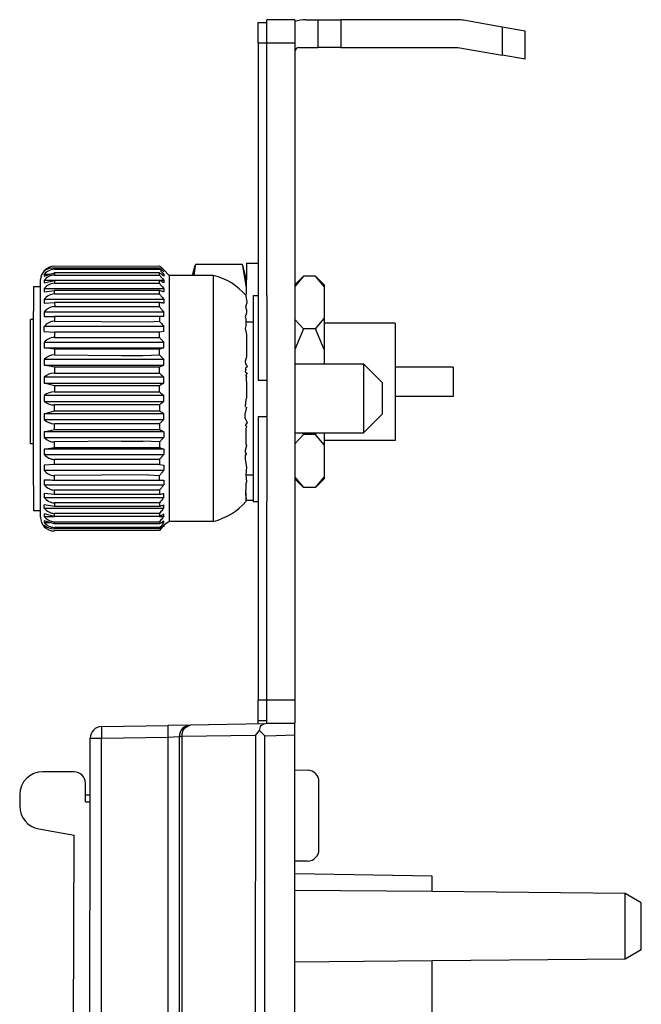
# Model space of a CAD drawing. Header units: millimetres. Extents: x 618 to 1482, y 17 to 575.
# Tile 12 of 90: x 929 to 950, y 101 to 133. Entities that reach past the tile are written whole.
import ezdxf

# ---------------------------------------------------------------- set-up
doc = ezdxf.new("R2010")
doc.units = ezdxf.units.MM

# ---------------------------------------------------------------- blocks, each defined once
blk = doc.blocks.new('p4__44', base_point=(1246.804, 156.912))
at = {"color": 7, "linetype": 'Continuous'}
for p, q in [((1246.804, 165.935), (1246.918, 166.359)), ((1246.918, 166.359), (1246.857, 165.935)), ((1248.958, 166.414), (1246.933, 166.414)), ((1249.139, 165.394), (1248.973, 166.359)), ((1249.139, 165.74), (1248.973, 166.359)), ((1249.139, 165.394), (1249.139, 165.74)), ((1249.122, 165.059), (1249.139, 165.197)), ((1249.169, 164.767), (1249.122, 165.059)), ((1249.139, 165.271), (1249.139, 165.394)), ((1249.139, 165.197), (1249.139, 165.271)), ((1249.115, 164.585), (1249.169, 164.767)), ((1249.139, 164.303), (1249.076, 164.145)), ((1249.115, 164.585), (1249.115, 164.521)), ((1249.115, 164.521), (1249.139, 164.443)), ((1249.139, 164.443), (1249.139, 164.394)), ((1249.139, 164.394), (1249.139, 164.303)), ((1249.076, 164.145), (1249.115, 164.081)), ((1249.115, 163.756), (1249.076, 163.634)), ((1249.115, 164.081), (1249.115, 164.022)), ((1249.115, 164.022), (1249.115, 163.925)), ((1249.115, 163.925), (1249.115, 163.756)), ((1249.076, 163.634), (1249.139, 163.379)), ((1249.139, 163.379), (1249.139, 162.405)), ((1249.139, 162.405), (1249.076, 162.22)), ((1249.076, 162.22), (1249.094, 162.106)), ((1249.094, 162.106), (1249.139, 162.044)), ((1249.139, 162.044), (1249.169, 161.975)), ((1249.115, 161.856), (1249.076, 161.755)), ((1249.076, 161.755), (1249.169, 161.703)), ((1249.169, 161.975), (1249.115, 161.931)), ((1249.115, 161.856), (1249.115, 161.931)), ((1249.169, 161.703), (1249.115, 161.632)), ((1249.115, 161.632), (1249.139, 161.549)), ((1249.139, 161.341), (1249.139, 160.615)), ((1249.139, 160.233), (1249.076, 159.971)), ((1249.076, 159.734), (1249.076, 159.971)), ((1249.076, 159.734), (1249.169, 159.569)), ((1249.115, 159.476), (1249.076, 159.408)), ((1249.169, 159.569), (1249.115, 159.476)), ((1249.139, 159.421), (1249.115, 159.289)), ((1249.115, 159.289), (1249.115, 158.637)), ((1249.115, 158.637), (1249.139, 158.574)), ((1249.139, 158.574), (1249.076, 158.358)), ((1249.076, 158.358), (1249.076, 158.269)), ((1249.076, 158.269), (1249.139, 158.217)), ((1249.139, 158.217), (1249.076, 158.135)), ((1249.076, 158.135), (1249.076, 158.089)), ((1249.076, 158.089), (1249.076, 157.96)), ((1249.076, 157.96), (1249.139, 157.631)), ((1249.139, 157.631), (1249.115, 157.295)), ((1249.115, 157.295), (1249.139, 157.002)), ((1249.139, 157.002), (1249.115, 156.912))]:
    blk.add_line(p, q, dxfattribs=at)
blk.add_arc((1230.146, 161.361), 18.994, 0.2912, 0.5668, dxfattribs=at)
for points in [[(1246.933, 166.414), (1246.93, 166.405), (1246.925, 166.387), (1246.92, 166.368), (1246.918, 166.359)], [(1248.973, 166.359), (1248.971, 166.368), (1248.966, 166.387), (1248.961, 166.405), (1248.958, 166.414)]]:
    blk.add_open_spline(points, degree=3, dxfattribs=at)
for points, knots in [([(1249.139, 161.341), (1249.138, 161.367), (1249.136, 161.406), (1249.139, 161.445), (1249.139, 161.457)], [0, 0, 0, 0, 0.0781462, 0.1161351, 0.1161351, 0.1161351, 0.1161351]), ([(1249.096, 160.234), (1249.097, 160.297), (1249.101, 160.425), (1249.126, 160.551), (1249.139, 160.615)], [0, 0, 0, 0, 0.1896301, 0.3846913, 0.3846913, 0.3846913, 0.3846913])]:
    blk.add_open_spline(points, degree=3, knots=knots, dxfattribs=at)
blk = doc.blocks.new('SOUTHCO_47-99-944-1F1_shell__52', base_point=(1244.893, 156.15))
at = {"color": 7, "linetype": 'Continuous'}
for p, q in [((1249.422, 165.07), (1249.422, 163.925)), ((1249.422, 165.07), (1249.641, 165.07)), ((1250.022, 165.07), (1250.022, 163.105)), ((1244.893, 163.925), (1245.372, 163.951)), ((1249.115, 163.925), (1249.169, 163.931)), ((1249.169, 163.931), (1249.422, 163.925)), ((1249.422, 163.925), (1249.422, 157.295)), ((1250.022, 163.105), (1250.022, 161.397)), ((1250.022, 161.397), (1250.022, 159.822)), ((1250.022, 159.822), (1250.022, 158.115)), ((1250.022, 158.115), (1250.022, 156.15)), ((1244.893, 157.295), (1245.372, 157.269)), ((1249.115, 157.295), (1249.422, 157.295)), ((1249.422, 157.295), (1249.422, 156.15)), ((1249.422, 156.15), (1249.641, 156.15))]:
    blk.add_line(p, q, dxfattribs=at)
blk = doc.blocks.new('SOUTHCO_47-99-944-1F1_body__53', base_point=(1239.902, 154.867))
at = {"color": 7, "linetype": 'Continuous'}
for p, q in [((1240.822, 166.334), (1245.372, 166.353)), ((1240.432, 166.132), (1240.386, 166.132)), ((1240.386, 165.909), (1240.822, 166.041)), ((1240.625, 165.982), (1240.386, 165.982)), ((1245.372, 166.254), (1240.822, 166.254)), ((1240.822, 166.199), (1245.372, 166.199)), ((1245.372, 166.041), (1240.822, 166.041)), ((1240.822, 165.95), (1245.372, 165.95)), ((1245.56, 165.982), (1245.498, 165.953)), ((1245.797, 165.935), (1245.56, 166.171)), ((1245.797, 165.935), (1245.797, 160.61)), ((1247.702, 165.935), (1245.797, 165.935)), ((1247.702, 155.284), (1247.702, 165.935)), ((1239.922, 165.46), (1239.902, 163.305)), ((1239.922, 165.46), (1240.222, 165.46)), ((1240.222, 165.46), (1240.222, 165.76)), ((1240.222, 155.76), (1240.222, 165.46)), ((1240.822, 165.717), (1240.386, 165.721)), ((1240.386, 165.721), (1240.386, 165.615)), ((1240.386, 165.615), (1240.822, 165.717)), ((1245.372, 165.717), (1240.822, 165.717)), ((1240.822, 165.593), (1245.372, 165.593)), ((1245.56, 165.721), (1245.372, 165.717)), ((1245.372, 165.593), (1245.372, 165.717)), ((1245.56, 165.721), (1245.56, 165.615)), ((1240.386, 165.357), (1240.386, 165.219)), ((1245.56, 165.357), (1240.386, 165.357)), ((1240.386, 165.219), (1240.822, 165.289)), ((1245.372, 165.289), (1240.822, 165.289)), ((1240.822, 165.134), (1245.372, 165.134)), ((1245.372, 165.134), (1245.372, 165.289)), ((1245.56, 165.357), (1245.56, 165.219)), ((1249.169, 164.767), (1249.122, 165.059)), ((1240.386, 164.896), (1240.386, 164.729)), ((1245.56, 164.896), (1240.386, 164.896)), ((1240.386, 164.729), (1240.822, 164.766)), ((1245.372, 164.766), (1240.822, 164.766)), ((1245.372, 164.583), (1245.372, 164.766)), ((1245.56, 164.896), (1245.56, 164.729)), ((1249.115, 164.585), (1249.169, 164.767)), ((1240.386, 164.348), (1240.386, 164.155)), ((1245.56, 164.348), (1240.386, 164.348)), ((1240.84, 164.584), (1245.372, 164.583)), ((1245.56, 164.155), (1245.56, 164.348)), ((1249.139, 164.303), (1249.076, 164.145)), ((1249.115, 164.585), (1249.115, 164.521)), ((1249.115, 164.521), (1249.139, 164.443)), ((1249.139, 164.443), (1249.139, 164.394)), ((1249.139, 164.394), (1249.139, 164.303)), ((1245.372, 164.159), (1240.822, 164.159)), ((1240.822, 163.951), (1244.893, 163.925)), ((1244.893, 163.925), (1245.372, 163.951)), ((1245.372, 164.159), (1245.372, 163.951)), ((1249.076, 164.145), (1249.115, 164.081)), ((1249.115, 163.756), (1249.076, 163.634)), ((1249.115, 164.081), (1249.115, 164.022)), ((1249.115, 164.022), (1249.115, 163.925)), ((1249.115, 163.925), (1249.115, 163.756)), ((1240.386, 163.509), (1240.386, 163.724)), ((1245.56, 163.724), (1240.386, 163.724)), ((1240.386, 163.509), (1240.822, 163.479)), ((1245.372, 163.479), (1240.822, 163.479)), ((1245.56, 163.509), (1245.372, 163.479)), ((1245.372, 163.251), (1245.372, 163.479)), ((1245.56, 163.509), (1245.56, 163.724)), ((1249.076, 163.634), (1249.139, 163.379)), ((1249.139, 163.379), (1249.139, 162.405)), ((1239.902, 163.305), (1239.902, 157.915)), ((1240.386, 163.036), (1240.386, 162.804)), ((1245.56, 163.036), (1240.386, 163.036)), ((1240.822, 163.251), (1245.372, 163.251)), ((1245.56, 162.804), (1245.56, 163.036)), ((1240.386, 162.804), (1245.56, 162.804)), ((1240.822, 162.74), (1240.386, 162.804)), ((1245.372, 162.74), (1240.822, 162.74)), ((1240.822, 162.497), (1243.722, 162.465)), ((1243.722, 162.465), (1244.647, 162.465)), ((1244.647, 162.465), (1245.372, 162.497)), ((1245.372, 162.497), (1245.372, 162.74)), ((1245.56, 162.299), (1240.386, 162.299)), ((1240.386, 162.299), (1240.386, 162.054)), ((1240.822, 161.958), (1240.386, 162.054)), ((1240.386, 162.054), (1245.56, 162.054)), ((1245.56, 162.054), (1245.56, 162.299)), ((1249.139, 162.405), (1249.076, 162.22)), ((1249.076, 162.22), (1249.094, 162.106)), ((1249.094, 162.106), (1249.139, 162.044)), ((1249.139, 162.044), (1249.169, 161.975)), ((1251.222, 162.1), (1254.199, 162.1)), ((1254.199, 162.1), (1254.199, 159.12)), ((1255.022, 161.277), (1254.199, 162.1)), ((1245.372, 161.958), (1240.822, 161.958)), ((1240.822, 161.705), (1245.372, 161.705)), ((1245.372, 161.705), (1245.372, 161.958)), ((1249.115, 161.856), (1249.076, 161.755)), ((1249.076, 161.755), (1249.169, 161.703)), ((1249.169, 161.975), (1249.115, 161.931)), ((1249.115, 161.856), (1249.115, 161.931)), ((1249.169, 161.703), (1249.115, 161.632)), ((1249.115, 161.632), (1249.139, 161.549)), ((1245.56, 161.528), (1240.386, 161.528)), ((1240.386, 161.528), (1240.386, 161.275)), ((1240.822, 161.149), (1240.386, 161.275)), ((1240.386, 161.275), (1245.56, 161.275)), ((1245.56, 161.275), (1245.56, 161.528)), ((1249.139, 161.341), (1249.139, 160.615)), ((1255.022, 160.61), (1255.022, 161.277)), ((1245.372, 161.149), (1240.822, 161.149)), ((1240.822, 160.89), (1245.372, 160.89)), ((1245.372, 160.89), (1245.372, 161.149)), ((1240.386, 160.738), (1240.386, 160.482)), ((1245.56, 160.738), (1240.386, 160.738)), ((1240.386, 160.482), (1245.56, 160.482)), ((1245.372, 160.329), (1240.822, 160.329)), ((1245.372, 160.329), (1245.372, 160.07)), ((1245.56, 160.482), (1245.56, 160.738)), ((1245.797, 160.61), (1245.797, 155.284)), ((1255.022, 159.943), (1255.022, 160.61)), ((1240.386, 159.945), (1240.822, 160.07)), ((1240.386, 159.945), (1240.386, 159.692)), ((1245.56, 159.945), (1240.386, 159.945)), ((1240.822, 160.07), (1245.372, 160.07)), ((1245.56, 159.692), (1245.56, 159.945)), ((1249.139, 160.233), (1249.076, 159.971)), ((1249.076, 159.734), (1249.076, 159.971)), ((1255.022, 159.943), (1254.199, 159.12)), ((1240.386, 159.692), (1245.56, 159.692)), ((1245.372, 159.515), (1240.822, 159.515)), ((1245.372, 159.515), (1245.372, 159.261)), ((1249.076, 159.734), (1249.169, 159.569)), ((1249.115, 159.476), (1249.076, 159.408)), ((1249.169, 159.569), (1249.115, 159.476)), ((1240.386, 159.166), (1240.822, 159.261)), ((1240.386, 159.166), (1240.386, 158.92)), ((1245.56, 159.166), (1240.386, 159.166)), ((1240.822, 159.261), (1245.372, 159.261)), ((1245.56, 159.166), (1245.56, 158.92)), ((1249.139, 159.421), (1249.115, 159.289)), ((1249.115, 159.289), (1249.115, 158.637)), ((1251.222, 159.12), (1254.199, 159.12)), ((1240.386, 158.92), (1245.56, 158.92)), ((1243.722, 158.755), (1240.822, 158.722)), ((1243.722, 158.755), (1244.647, 158.755)), ((1245.372, 158.722), (1244.647, 158.755)), ((1245.372, 158.722), (1245.372, 158.479)), ((1249.115, 158.637), (1249.139, 158.574)), ((1240.386, 158.416), (1240.822, 158.479)), ((1240.386, 158.416), (1240.386, 158.183)), ((1245.56, 158.416), (1240.386, 158.416)), ((1240.822, 158.479), (1245.372, 158.479)), ((1245.56, 158.416), (1245.56, 158.183)), ((1249.139, 158.574), (1249.076, 158.358)), ((1249.076, 158.358), (1249.076, 158.269)), ((1249.076, 158.269), (1249.139, 158.217)), ((1249.139, 158.217), (1249.076, 158.135)), ((1239.902, 157.915), (1239.922, 155.76)), ((1240.386, 158.183), (1245.56, 158.183)), ((1245.372, 157.969), (1240.822, 157.969)), ((1245.372, 157.969), (1245.372, 157.741)), ((1249.076, 158.135), (1249.076, 158.089)), ((1249.076, 158.089), (1249.076, 157.96)), ((1249.076, 157.96), (1249.139, 157.631)), ((1240.822, 157.741), (1240.386, 157.711)), ((1240.386, 157.711), (1240.386, 157.496)), ((1240.386, 157.496), (1245.56, 157.496)), ((1245.372, 157.741), (1240.822, 157.741)), ((1245.372, 157.741), (1245.56, 157.711)), ((1245.56, 157.711), (1245.56, 157.496)), ((1249.139, 157.631), (1249.115, 157.295)), ((1240.386, 157.065), (1240.386, 156.871)), ((1244.893, 157.295), (1240.822, 157.269)), ((1245.372, 157.061), (1240.822, 157.061)), ((1244.893, 157.295), (1245.372, 157.269)), ((1245.372, 157.061), (1245.372, 157.269)), ((1245.56, 157.065), (1245.56, 156.871)), ((1249.115, 157.295), (1249.139, 157.002)), ((1249.139, 157.002), (1249.115, 156.912)), ((1240.386, 156.871), (1245.56, 156.871)), ((1245.372, 156.637), (1240.822, 156.637)), ((1245.372, 156.637), (1245.372, 156.453)), ((1249.115, 156.912), (1249.115, 156.634)), ((1249.122, 156.16), (1249.115, 156.634)), ((1240.386, 156.491), (1240.386, 156.323)), ((1240.822, 156.453), (1240.386, 156.491)), ((1240.386, 156.323), (1245.56, 156.323)), ((1245.372, 156.453), (1240.822, 156.453)), ((1245.372, 156.086), (1240.822, 156.086)), ((1245.372, 156.086), (1245.372, 155.93)), ((1245.56, 156.323), (1245.56, 156.491)), ((1239.922, 155.76), (1240.222, 155.76)), ((1240.222, 155.46), (1240.222, 155.76)), ((1240.386, 155.862), (1240.386, 156.001)), ((1240.822, 155.93), (1240.386, 156.001)), ((1240.386, 155.862), (1245.56, 155.862)), ((1245.372, 155.93), (1240.822, 155.93)), ((1245.56, 155.862), (1245.56, 156.001)), ((1240.386, 155.604), (1240.386, 155.498)), ((1240.822, 155.502), (1240.386, 155.604)), ((1240.386, 155.498), (1240.822, 155.502)), ((1240.822, 155.178), (1240.386, 155.31)), ((1240.386, 155.238), (1240.625, 155.238)), ((1245.372, 155.627), (1240.822, 155.627)), ((1245.372, 155.502), (1240.822, 155.502)), ((1240.822, 155.269), (1245.372, 155.269)), ((1245.372, 155.627), (1245.372, 155.502)), ((1245.372, 155.502), (1245.56, 155.498)), ((1245.435, 155.222), (1245.56, 155.238)), ((1245.56, 155.498), (1245.56, 155.604)), ((1245.797, 155.284), (1245.56, 155.124)), ((1247.702, 155.284), (1245.797, 155.284)), ((1245.372, 155.178), (1240.822, 155.178)), ((1245.372, 155.02), (1240.822, 155.02)), ((1245.372, 154.965), (1240.822, 154.965)), ((1245.372, 154.885), (1240.822, 154.867)), ((1245.56, 155.124), (1245.372, 154.885)), ((1245.56, 155.124), (1245.56, 155.047))]:
    blk.add_line(p, q, dxfattribs=at)
at = {"color": 124, "linetype": 'Continuous'}
for p, q in [((1240.822, 165.717), (1240.822, 165.593)), ((1240.822, 165.134), (1240.822, 165.289)), ((1240.822, 164.766), (1240.84, 164.584)), ((1240.822, 164.159), (1240.822, 163.951)), ((1240.822, 163.479), (1240.822, 163.251)), ((1240.822, 162.74), (1240.822, 162.497)), ((1240.822, 161.958), (1240.822, 161.705)), ((1240.822, 161.149), (1240.822, 160.89)), ((1240.822, 160.07), (1240.822, 160.329)), ((1240.822, 159.261), (1240.822, 159.515)), ((1240.822, 158.479), (1240.822, 158.722)), ((1240.822, 157.741), (1240.822, 157.969)), ((1240.822, 157.061), (1240.822, 157.269)), ((1240.822, 156.453), (1240.822, 156.637)), ((1240.822, 156.086), (1240.822, 155.93)), ((1240.822, 155.502), (1240.822, 155.627))]:
    blk.add_line(p, q, dxfattribs=at)
at = {"color": 7, "linetype": 'Continuous'}
for centre, radius, start, end in [((1240.84, 165.725), 0.609, 91.6682, 138.0798), ((1240.808, 165.724), 0.587, 135.8985, 176.5159), ((1240.777, 165.579), 0.678, 86.1492, 125.1666), ((1240.832, 165.635), 0.564, 90.9966, 142.1201), ((1240.836, 165.395), 0.556, 91.4606, 144.019), ((1247.059, 163.304), 2.708, 40.3979, 76.2713), ((1240.839, 165.042), 0.552, 91.74, 145.1078), ((1240.84, 164.584), 0.55, 91.8194, 145.4107), ((1240.839, 164.031), 0.553, 89.9462, 144.9989), ((1240.835, 163.394), 0.557, 91.3726, 143.6682), ((1240.831, 162.684), 0.567, 90.8712, 141.5841), ((1240.824, 161.913), 0.584, 90.2275, 138.6345), ((1240.817, 161.093), 0.611, 89.5064, 134.7505), ((1230.146, 161.361), 18.994, 0.2912, 0.5668), ((1240.808, 160.232), 0.659, 88.8099, 129.8439), ((1240.808, 160.988), 0.659, 230.1561, 271.1901), ((1240.817, 160.126), 0.611, 225.2495, 270.4936), ((1240.824, 159.306), 0.584, 221.3655, 269.7725), ((1240.831, 158.536), 0.567, 218.4159, 269.1288), ((1240.835, 157.826), 0.557, 216.3318, 268.6274), ((1240.838, 157.189), 0.552, 215.0657, 268.3051), ((1240.836, 156.629), 0.544, 214.2386, 268.5313), ((1247.059, 157.915), 2.708, 283.7287, 319.6021), ((1240.839, 156.178), 0.552, 214.8922, 268.26), ((1240.822, 155.461), 0.599, 180.1213, 223.4519), ((1240.836, 155.825), 0.556, 215.981, 268.5394), ((1240.832, 155.585), 0.564, 217.8799, 269.0034), ((1240.805, 155.595), 0.63, 228.4309, 271.5856), ((1240.83, 155.499), 0.632, 225.3864, 269.2463)]:
    blk.add_arc(centre, radius, start, end, dxfattribs=at)
for points, knots in [([(1245.56, 166.171), (1245.549, 166.181), (1245.529, 166.201), (1245.487, 166.242), (1245.435, 166.292), (1245.393, 166.333), (1245.372, 166.353)], [0, 0, 0, 0, 0.0432319, 0.0864639, 0.1739153, 0.2613868, 0.2613868, 0.2613868, 0.2613868]), ([(1245.56, 166.096), (1245.549, 166.105), (1245.529, 166.122), (1245.487, 166.158), (1245.435, 166.202), (1245.393, 166.237), (1245.372, 166.254)], [0, 0, 0, 0, 0.0406495, 0.081299, 0.163154, 0.2455272, 0.2455272, 0.2455272, 0.2455272]), ([(1245.372, 166.199), (1245.396, 166.191), (1245.433, 166.177), (1245.431, 166.103), (1245.503, 166.057), (1245.541, 166.007), (1245.56, 165.982)], [0, 0, 0, 0, 0.0656921, 0.1036975, 0.1993618, 0.2947875, 0.2947875, 0.2947875, 0.2947875]), ([(1245.56, 165.909), (1245.549, 165.917), (1245.529, 165.931), (1245.487, 165.961), (1245.435, 165.997), (1245.393, 166.027), (1245.372, 166.041)], [0, 0, 0, 0, 0.037906, 0.075812, 0.1522652, 0.2291244, 0.2291244, 0.2291244, 0.2291244]), ([(1245.372, 165.95), (1245.383, 165.938), (1245.404, 165.912), (1245.446, 165.861), (1245.498, 165.798), (1245.539, 165.747), (1245.56, 165.721)], [0, 0, 0, 0, 0.0496176, 0.0992352, 0.1978393, 0.2960774, 0.2960774, 0.2960774, 0.2960774]), ([(1245.56, 165.615), (1245.549, 165.621), (1245.529, 165.632), (1245.487, 165.655), (1245.435, 165.683), (1245.393, 165.706), (1245.372, 165.717)], [0, 0, 0, 0, 0.0353002, 0.0706004, 0.1418436, 0.213534, 0.213534, 0.213534, 0.213534]), ([(1245.372, 165.593), (1245.383, 165.58), (1245.404, 165.553), (1245.446, 165.501), (1245.498, 165.436), (1245.539, 165.383), (1245.56, 165.357)], [0, 0, 0, 0, 0.0505636, 0.1011272, 0.2013993, 0.3012795, 0.3012795, 0.3012795, 0.3012795]), ([(1245.56, 165.219), (1245.549, 165.223), (1245.529, 165.231), (1245.479, 165.249), (1245.427, 165.269), (1245.385, 165.285), (1245.372, 165.289)], [0, 0, 0, 0, 0.0330934, 0.0661867, 0.1583073, 0.2003475, 0.2003475, 0.2003475, 0.2003475]), ([(1245.372, 165.134), (1245.383, 165.121), (1245.404, 165.094), (1245.446, 165.041), (1245.498, 164.975), (1245.539, 164.923), (1245.56, 164.896)], [0, 0, 0, 0, 0.0507151, 0.1014302, 0.2022948, 0.3027555, 0.3027555, 0.3027555, 0.3027555]), ([(1245.56, 164.729), (1245.549, 164.731), (1245.529, 164.735), (1245.487, 164.743), (1245.435, 164.754), (1245.393, 164.762), (1245.372, 164.766)], [0, 0, 0, 0, 0.0315474, 0.0630948, 0.1269264, 0.1912257, 0.1912257, 0.1912257, 0.1912257]), ([(1245.372, 164.583), (1245.383, 164.57), (1245.404, 164.544), (1245.453, 164.482), (1245.505, 164.416), (1245.547, 164.364), (1245.56, 164.348)], [0, 0, 0, 0, 0.0503298, 0.1006596, 0.2381176, 0.3004399, 0.3004399, 0.3004399, 0.3004399]), ([(1240.386, 164.155), (1240.422, 164.155), (1240.475, 164.156), (1240.563, 164.157), (1240.672, 164.158), (1240.765, 164.158), (1240.822, 164.159)], [0, 0, 0, 0, 0.1074107, 0.1572317, 0.2639465, 0.4357338, 0.4357338, 0.4357338, 0.4357338]), ([(1245.56, 164.155), (1245.549, 164.155), (1245.529, 164.155), (1245.487, 164.156), (1245.435, 164.157), (1245.393, 164.158), (1245.372, 164.159)], [0, 0, 0, 0, 0.0309923, 0.0619845, 0.1245077, 0.1875379, 0.1875379, 0.1875379, 0.1875379]), ([(1245.372, 163.951), (1245.383, 163.938), (1245.404, 163.913), (1245.446, 163.863), (1245.498, 163.799), (1245.539, 163.749), (1245.56, 163.724)], [0, 0, 0, 0, 0.0493409, 0.0986819, 0.1967528, 0.2944356, 0.2944356, 0.2944356, 0.2944356]), ([(1245.372, 163.251), (1245.383, 163.239), (1245.404, 163.215), (1245.453, 163.158), (1245.505, 163.099), (1245.547, 163.051), (1245.56, 163.036)], [0, 0, 0, 0, 0.0477717, 0.0955433, 0.2258977, 0.2850172, 0.2850172, 0.2850172, 0.2850172]), ([(1245.56, 162.804), (1245.549, 162.8), (1245.529, 162.793), (1245.479, 162.776), (1245.427, 162.759), (1245.385, 162.745), (1245.372, 162.74)], [0, 0, 0, 0, 0.0327033, 0.0654066, 0.1563896, 0.1979132, 0.1979132, 0.1979132, 0.1979132]), ([(1245.372, 162.497), (1245.383, 162.486), (1245.404, 162.464), (1245.453, 162.412), (1245.505, 162.357), (1245.547, 162.313), (1245.56, 162.299)], [0, 0, 0, 0, 0.0457009, 0.0914019, 0.2161148, 0.2726419, 0.2726419, 0.2726419, 0.2726419]), ([(1245.56, 162.054), (1245.549, 162.049), (1245.529, 162.038), (1245.487, 162.017), (1245.435, 161.99), (1245.393, 161.969), (1245.372, 161.958)], [0, 0, 0, 0, 0.0347779, 0.0695558, 0.1396607, 0.2103367, 0.2103367, 0.2103367, 0.2103367]), ([(1245.372, 161.705), (1245.383, 161.695), (1245.404, 161.675), (1245.446, 161.636), (1245.498, 161.587), (1245.539, 161.547), (1245.56, 161.528)], [0, 0, 0, 0, 0.0432592, 0.0865184, 0.1724516, 0.2579692, 0.2579692, 0.2579692, 0.2579692]), ([(1245.56, 161.275), (1245.549, 161.268), (1245.529, 161.254), (1245.479, 161.221), (1245.427, 161.186), (1245.385, 161.158), (1245.372, 161.149)], [0, 0, 0, 0, 0.0372971, 0.0745943, 0.178254, 0.2255366, 0.2255366, 0.2255366, 0.2255366]), ([(1249.139, 161.341), (1249.138, 161.367), (1249.136, 161.406), (1249.139, 161.445), (1249.139, 161.457)], [0, 0, 0, 0, 0.0781462, 0.1161351, 0.1161351, 0.1161351, 0.1161351]), ([(1245.372, 160.89), (1245.383, 160.882), (1245.404, 160.865), (1245.453, 160.825), (1245.505, 160.782), (1245.547, 160.748), (1245.56, 160.738)], [0, 0, 0, 0, 0.0405843, 0.0811686, 0.1917675, 0.2418855, 0.2418855, 0.2418855, 0.2418855]), ([(1245.56, 160.482), (1245.549, 160.473), (1245.529, 160.456), (1245.487, 160.422), (1245.435, 160.38), (1245.393, 160.346), (1245.372, 160.329)], [0, 0, 0, 0, 0.040039, 0.0800781, 0.1607841, 0.2418856, 0.2418856, 0.2418856, 0.2418856]), ([(1249.096, 160.234), (1249.097, 160.297), (1249.101, 160.425), (1249.126, 160.551), (1249.139, 160.615)], [0, 0, 0, 0, 0.1896301, 0.3846913, 0.3846913, 0.3846913, 0.3846913]), ([(1245.372, 160.07), (1245.383, 160.063), (1245.404, 160.049), (1245.446, 160.022), (1245.498, 159.987), (1245.539, 159.959), (1245.56, 159.945)], [0, 0, 0, 0, 0.0378545, 0.075709, 0.1508628, 0.2255366, 0.2255366, 0.2255366, 0.2255366]), ([(1245.56, 159.692), (1245.549, 159.682), (1245.529, 159.662), (1245.479, 159.615), (1245.427, 159.566), (1245.385, 159.527), (1245.372, 159.515)], [0, 0, 0, 0, 0.0427253, 0.0854506, 0.203942, 0.257969, 0.257969, 0.257969, 0.257969]), ([(1245.372, 159.261), (1245.383, 159.256), (1245.404, 159.245), (1245.446, 159.224), (1245.498, 159.197), (1245.539, 159.176), (1245.56, 159.166)], [0, 0, 0, 0, 0.0353495, 0.0706991, 0.1407542, 0.2103367, 0.2103367, 0.2103367, 0.2103367]), ([(1245.56, 158.92), (1245.549, 158.909), (1245.529, 158.887), (1245.48, 158.835), (1245.427, 158.78), (1245.385, 158.736), (1245.372, 158.722)], [0, 0, 0, 0, 0.0451772, 0.0903545, 0.2155493, 0.2726419, 0.2726419, 0.2726419, 0.2726419]), ([(1245.372, 158.479), (1245.383, 158.476), (1245.404, 158.469), (1245.453, 158.452), (1245.505, 158.434), (1245.547, 158.42), (1245.56, 158.416)], [0, 0, 0, 0, 0.0332806, 0.0665612, 0.1569909, 0.1979131, 0.1979131, 0.1979131, 0.1979131]), ([(1245.56, 158.183), (1245.549, 158.171), (1245.529, 158.148), (1245.48, 158.091), (1245.427, 158.031), (1245.385, 157.984), (1245.372, 157.969)], [0, 0, 0, 0, 0.0472382, 0.0944764, 0.2253787, 0.2850171, 0.2850171, 0.2850171, 0.2850171]), ([(1245.56, 157.496), (1245.549, 157.483), (1245.529, 157.458), (1245.48, 157.398), (1245.427, 157.335), (1245.385, 157.284), (1245.372, 157.269)], [0, 0, 0, 0, 0.0488103, 0.0976205, 0.2328462, 0.2944355, 0.2944355, 0.2944355, 0.2944355]), ([(1240.822, 157.061), (1240.789, 157.061), (1240.707, 157.061), (1240.603, 157.062), (1240.491, 157.063), (1240.428, 157.064), (1240.386, 157.065)], [0, 0, 0, 0, 0.1005087, 0.2460332, 0.3113294, 0.4357334, 0.4357334, 0.4357334, 0.4357334]), ([(1245.372, 157.061), (1245.383, 157.061), (1245.404, 157.062), (1245.453, 157.063), (1245.505, 157.064), (1245.547, 157.064), (1245.56, 157.065)], [0, 0, 0, 0, 0.0315455, 0.0630909, 0.1487536, 0.1875379, 0.1875379, 0.1875379, 0.1875379]), ([(1245.56, 156.871), (1245.549, 156.858), (1245.529, 156.832), (1245.48, 156.77), (1245.427, 156.705), (1245.385, 156.653), (1245.372, 156.637)], [0, 0, 0, 0, 0.049811, 0.099622, 0.2375904, 0.3004398, 0.3004398, 0.3004398, 0.3004398]), ([(1245.372, 156.453), (1245.383, 156.455), (1245.404, 156.459), (1245.453, 156.469), (1245.505, 156.48), (1245.547, 156.488), (1245.56, 156.491)], [0, 0, 0, 0, 0.0321793, 0.0643585, 0.1516774, 0.1912256, 0.1912256, 0.1912256, 0.1912256]), ([(1245.56, 156.323), (1245.549, 156.31), (1245.529, 156.284), (1245.487, 156.231), (1245.435, 156.165), (1245.393, 156.112), (1245.372, 156.086)], [0, 0, 0, 0, 0.0501971, 0.1003941, 0.2013873, 0.3027556, 0.3027556, 0.3027556, 0.3027556]), ([(1245.372, 155.93), (1245.383, 155.934), (1245.404, 155.942), (1245.446, 155.957), (1245.498, 155.977), (1245.539, 155.993), (1245.56, 156.001)], [0, 0, 0, 0, 0.0336972, 0.0673943, 0.1340848, 0.2003475, 0.2003475, 0.2003475, 0.2003475]), ([(1245.56, 155.862), (1245.549, 155.849), (1245.529, 155.823), (1245.487, 155.771), (1245.435, 155.705), (1245.393, 155.653), (1245.372, 155.627)], [0, 0, 0, 0, 0.0499398, 0.0998796, 0.2002484, 0.3012795, 0.3012795, 0.3012795, 0.3012795]), ([(1245.372, 155.502), (1245.383, 155.508), (1245.404, 155.519), (1245.446, 155.542), (1245.498, 155.57), (1245.539, 155.593), (1245.56, 155.604)], [0, 0, 0, 0, 0.0358723, 0.0717447, 0.1428624, 0.213534, 0.213534, 0.213534, 0.213534]), ([(1245.56, 155.498), (1245.549, 155.485), (1245.529, 155.46), (1245.487, 155.409), (1245.435, 155.345), (1245.393, 155.295), (1245.372, 155.269)], [0, 0, 0, 0, 0.0490726, 0.0981452, 0.196786, 0.2960774, 0.2960774, 0.2960774, 0.2960774]), ([(1245.372, 155.178), (1245.383, 155.186), (1245.404, 155.2), (1245.446, 155.229), (1245.498, 155.266), (1245.539, 155.295), (1245.56, 155.31)], [0, 0, 0, 0, 0.0384632, 0.0769265, 0.1532537, 0.2291244, 0.2291244, 0.2291244, 0.2291244]), ([(1245.56, 155.238), (1245.549, 155.226), (1245.529, 155.201), (1245.48, 155.15), (1245.453, 155.067), (1245.395, 155.033), (1245.372, 155.02)], [0, 0, 0, 0, 0.0476348, 0.0952697, 0.2137955, 0.2910895, 0.2910895, 0.2910895, 0.2910895]), ([(1245.372, 154.965), (1245.383, 154.974), (1245.404, 154.991), (1245.453, 155.033), (1245.505, 155.077), (1245.547, 155.113), (1245.56, 155.124)], [0, 0, 0, 0, 0.04119, 0.0823801, 0.1946561, 0.2455272, 0.2455272, 0.2455272, 0.2455272])]:
    blk.add_open_spline(points, degree=3, knots=knots, dxfattribs=at)
for points in [[(1240.386, 165.982), (1240.386, 165.97), (1240.386, 165.946), (1240.386, 165.922), (1240.386, 165.909)], [(1245.372, 166.199), (1245.372, 166.209), (1245.372, 166.227), (1245.372, 166.245), (1245.372, 166.254)], [(1245.372, 165.95), (1245.372, 165.966), (1245.372, 165.996), (1245.372, 166.026), (1245.372, 166.041)], [(1245.56, 165.982), (1245.56, 165.97), (1245.56, 165.946), (1245.56, 165.922), (1245.56, 165.909)], [(1240.386, 155.31), (1240.386, 155.298), (1240.386, 155.274), (1240.386, 155.25), (1240.386, 155.238)], [(1245.372, 155.269), (1245.372, 155.254), (1245.372, 155.224), (1245.372, 155.193), (1245.372, 155.178)], [(1245.56, 155.238), (1245.56, 155.25), (1245.56, 155.274), (1245.56, 155.298), (1245.56, 155.31)], [(1245.372, 155.02), (1245.372, 155.011), (1245.372, 154.993), (1245.372, 154.974), (1245.372, 154.965)]]:
    blk.add_open_spline(points, degree=3, dxfattribs=at)
at = {"color": 124, "linetype": 'Continuous'}
for points in [[(1240.822, 166.254), (1240.822, 166.245), (1240.822, 166.227), (1240.822, 166.209), (1240.822, 166.199)], [(1240.822, 166.041), (1240.822, 166.026), (1240.822, 165.996), (1240.822, 165.966), (1240.822, 165.95)], [(1240.822, 155.178), (1240.822, 155.193), (1240.822, 155.224), (1240.822, 155.254), (1240.822, 155.269)], [(1240.822, 154.965), (1240.822, 154.974), (1240.822, 154.993), (1240.822, 155.011), (1240.822, 155.02)]]:
    blk.add_open_spline(points, degree=3, dxfattribs=at)
blk = doc.blocks.new('assy_SOUTHCO_47-99-944-1F1__54', base_point=(1239.902, 154.867))
for name, p in [('SOUTHCO_47-99-944-1F1_body__53', (1239.902, 154.867)), ('SOUTHCO_47-99-944-1F1_shell__52', (1244.893, 156.15))]:
    blk.add_blockref(name, p)
blk = doc.blocks.new('assy_faceplate_BEE7S_C-B7-721M__55', base_point=(1239.902, 154.867))
blk.add_blockref('assy_SOUTHCO_47-99-944-1F1__54', (1239.902, 154.867))
blk = doc.blocks.new('FACEPLATE_BEE7S_C-B7-721M_REV_0_PRT__56', base_point=(1239.322, 115.453))
at = {"color": 7, "linetype": 'Continuous'}
for p, q in [((1250.022, 176.883), (1250.022, 177.01)), ((1251.222, 177.01), (1250.022, 177.01)), ((1251.222, 177.01), (1251.222, 176.01)), ((1251.721, 177.01), (1252.222, 177.01)), ((1252.222, 177.01), (1253.222, 177.01)), ((1258.235, 177.01), (1253.222, 177.01)), ((1253.222, 177.01), (1253.222, 175.81)), ((1260.202, 176.689), (1258.53, 176.984)), ((1249.641, 176.883), (1250.022, 176.883)), ((1249.641, 176.01), (1249.641, 176.883)), ((1250.022, 176.01), (1250.022, 176.883)), ((1261.202, 176.513), (1260.202, 176.689)), ((1261.202, 175.294), (1261.202, 176.513)), ((1249.641, 176.01), (1249.641, 166.461)), ((1250.022, 165.07), (1250.022, 176.01)), ((1251.222, 176.01), (1251.222, 175.61)), ((1251.422, 175.81), (1252.222, 175.81)), ((1253.222, 175.81), (1252.222, 175.81)), ((1253.222, 175.81), (1258.278, 175.81)), ((1258.278, 175.81), (1260.202, 175.471)), ((1251.222, 175.61), (1251.222, 165.53)), ((1261.202, 175.294), (1260.202, 175.471)), ((1249.139, 166.461), (1249.139, 165.74)), ((1249.139, 166.461), (1249.641, 166.461)), ((1249.641, 166.461), (1249.641, 165.07)), ((1251.222, 165.53), (1251.597, 165.905)), ((1251.597, 165.905), (1251.222, 165.458)), ((1252.117, 165.905), (1251.597, 165.905)), ((1252.492, 165.53), (1252.117, 165.905)), ((1252.492, 165.458), (1252.117, 165.905)), ((1249.139, 165.394), (1249.139, 165.74)), ((1251.222, 165.53), (1251.222, 165.458)), ((1251.222, 165.458), (1251.222, 164.022)), ((1252.492, 165.458), (1252.492, 164.064)), ((1249.122, 165.059), (1249.139, 165.197)), ((1249.169, 164.767), (1249.122, 165.059)), ((1249.139, 165.271), (1249.139, 165.394)), ((1249.139, 165.197), (1249.139, 165.271)), ((1249.641, 165.07), (1249.641, 161.397)), ((1250.022, 165.07), (1250.022, 163.105)), ((1249.115, 164.585), (1249.169, 164.767)), ((1249.139, 164.303), (1249.076, 164.145)), ((1249.115, 164.585), (1249.115, 164.521)), ((1249.115, 164.521), (1249.139, 164.443)), ((1249.139, 164.443), (1249.139, 164.394)), ((1249.139, 164.394), (1249.139, 164.303)), ((1239.792, 158.637), (1239.792, 164.022)), ((1239.922, 164.022), (1239.792, 164.022)), ((1249.076, 164.145), (1249.115, 164.081)), ((1249.115, 163.756), (1249.076, 163.634)), ((1249.115, 164.081), (1249.115, 164.022)), ((1249.115, 164.022), (1249.115, 163.925)), ((1249.115, 163.925), (1249.169, 163.931)), ((1249.115, 163.925), (1249.115, 163.756)), ((1251.222, 164.022), (1251.222, 162.724)), ((1251.222, 164.022), (1251.597, 163.617)), ((1252.117, 163.617), (1252.492, 164.064)), ((1252.492, 164.064), (1252.492, 163.87)), ((1255.566, 163.87), (1252.492, 163.87)), ((1252.492, 163.87), (1252.492, 162.724)), ((1255.566, 163.87), (1255.566, 161.965)), ((1249.076, 163.634), (1249.139, 163.379)), ((1249.139, 163.379), (1249.139, 162.405)), ((1251.597, 163.617), (1251.222, 162.724)), ((1252.117, 163.617), (1251.597, 163.617)), ((1252.492, 162.724), (1252.117, 163.617)), ((1250.022, 163.105), (1250.022, 161.397)), ((1251.222, 162.724), (1251.222, 158.637)), ((1252.492, 162.724), (1252.492, 162.1)), ((1249.139, 162.405), (1249.076, 162.22)), ((1249.076, 162.22), (1249.094, 162.106)), ((1249.094, 162.106), (1249.139, 162.044)), ((1249.115, 161.856), (1249.076, 161.755)), ((1249.076, 161.755), (1249.169, 161.703)), ((1249.169, 161.975), (1249.115, 161.931)), ((1249.115, 161.856), (1249.115, 161.931)), ((1249.169, 161.703), (1249.115, 161.632)), ((1249.115, 161.632), (1249.139, 161.549)), ((1255.566, 161.965), (1255.566, 160.695)), ((1258.08, 161.965), (1255.566, 161.965)), ((1258.08, 161.965), (1258.08, 160.695)), ((1249.139, 161.341), (1249.139, 160.615)), ((1249.641, 161.397), (1250.022, 161.397)), ((1250.022, 161.397), (1250.022, 159.822)), ((1258.08, 160.695), (1255.566, 160.695)), ((1255.566, 160.695), (1255.566, 158.79)), ((1249.139, 160.233), (1249.076, 159.971)), ((1249.076, 159.734), (1249.076, 159.971)), ((1249.076, 159.734), (1249.169, 159.569)), ((1249.115, 159.476), (1249.076, 159.408)), ((1249.169, 159.569), (1249.115, 159.476)), ((1249.641, 159.822), (1249.641, 147.54)), ((1249.641, 159.822), (1250.022, 159.822)), ((1250.022, 159.822), (1250.022, 158.115)), ((1249.139, 159.421), (1249.115, 159.289)), ((1249.115, 159.289), (1249.115, 158.637)), ((1251.565, 159.12), (1251.597, 159.042)), ((1252.117, 159.042), (1252.15, 159.12)), ((1252.492, 159.12), (1252.492, 158.79)), ((1239.902, 158.637), (1239.792, 158.637)), ((1249.115, 158.637), (1249.139, 158.574)), ((1251.597, 159.042), (1251.222, 158.637)), ((1251.222, 158.637), (1251.222, 157.201)), ((1252.117, 159.042), (1251.597, 159.042)), ((1252.492, 158.595), (1252.117, 159.042)), ((1255.566, 158.79), (1252.492, 158.79)), ((1252.492, 158.79), (1252.492, 158.595)), ((1249.139, 158.574), (1249.076, 158.358)), ((1249.076, 158.358), (1249.076, 158.269)), ((1249.076, 158.269), (1249.139, 158.217)), ((1249.139, 158.217), (1249.076, 158.135)), ((1252.492, 158.595), (1252.492, 157.201)), ((1249.076, 158.135), (1249.076, 158.089)), ((1249.076, 158.089), (1249.076, 157.96)), ((1249.076, 157.96), (1249.139, 157.631)), ((1250.022, 158.115), (1250.022, 156.15)), ((1249.139, 157.631), (1249.115, 157.295)), ((1249.115, 157.295), (1249.139, 157.002)), ((1249.115, 157.295), (1249.422, 157.295)), ((1249.139, 157.002), (1249.115, 156.912)), ((1251.222, 157.201), (1251.597, 156.754)), ((1251.222, 157.201), (1251.222, 157.129)), ((1251.222, 157.129), (1251.597, 156.754)), ((1251.222, 157.129), (1251.222, 147.54)), ((1252.117, 156.754), (1252.492, 157.201)), ((1252.492, 157.129), (1252.117, 156.754)), ((1249.115, 156.912), (1249.115, 156.634)), ((1249.139, 156.199), (1249.115, 156.634)), ((1252.117, 156.754), (1251.597, 156.754)), ((1249.139, 156.199), (1249.422, 156.199)), ((1250.022, 147.54), (1250.022, 156.15)), ((1249.641, 146.667), (1249.641, 147.54)), ((1250.022, 146.667), (1250.022, 147.54)), ((1251.222, 147.54), (1251.222, 146.54)), ((1242.863, 146.394), (1245.731, 146.444)), ((1246.713, 146.461), (1245.731, 146.444)), ((1249.902, 146.517), (1246.713, 146.461)), ((1249.641, 146.512), (1249.641, 146.667)), ((1249.641, 146.667), (1250.022, 146.667)), ((1249.902, 146.517), (1250.022, 146.54)), ((1250.022, 146.54), (1250.022, 146.667)), ((1250.022, 146.54), (1251.222, 146.54)), ((1251.222, 146.04), (1251.222, 146.54)), ((1242.372, 143.44), (1242.372, 145.894)), ((1246.222, 145.961), (1246.222, 133.13)), ((1249.528, 146.017), (1249.696, 146.228)), ((1249.696, 146.228), (1249.911, 146.017)), ((1251.222, 144.518), (1251.222, 146.04)), ((1241.672, 144.44), (1240.322, 144.44)), ((1251.222, 144.518), (1251.781, 144.508)), ((1251.222, 140.562), (1251.222, 144.518)), ((1242.172, 143.44), (1242.172, 143.94)), ((1252.272, 141.071), (1252.272, 144.008)), ((1239.322, 143.44), (1239.322, 142.954)), ((1242.172, 143.44), (1242.372, 143.44)), ((1242.172, 143.14), (1242.172, 143.44)), ((1242.337, 127.604), (1242.372, 143.44)), ((1240.148, 141.97), (1241.672, 141.701)), ((1241.638, 127.609), (1241.672, 141.701)), ((1251.781, 140.571), (1251.222, 140.562)), ((1251.222, 140.025), (1251.222, 140.562)), ((1251.222, 139.3), (1251.222, 140.025)), ((1257.172, 139.921), (1251.222, 140.025)), ((1257.172, 139.248), (1257.172, 139.921)), ((1251.222, 136.2), (1251.222, 139.3)), ((1257.172, 139.248), (1251.222, 139.3)), ((1265.519, 139.175), (1257.172, 139.248)), ((1266.222, 138.769), (1265.519, 139.175)), ((1265.519, 136.325), (1265.519, 139.175)), ((1266.222, 136.731), (1266.222, 138.769)), ((1266.222, 136.731), (1265.519, 136.325)), ((1257.172, 136.252), (1251.222, 136.2)), ((1251.222, 131.13), (1251.222, 136.2)), ((1265.519, 136.325), (1257.172, 136.252)), ((1257.172, 133.094), (1257.172, 136.252))]:
    blk.add_line(p, q, dxfattribs=at)
at = {"color": 124, "linetype": 'Continuous'}
for p, q in [((1252.222, 177.01), (1252.222, 175.81)), ((1260.202, 176.689), (1260.202, 175.471)), ((1249.641, 176.01), (1250.022, 176.01)), ((1250.022, 176.01), (1251.222, 176.01)), ((1250.022, 147.54), (1249.641, 147.54)), ((1251.222, 147.54), (1250.022, 147.54)), ((1242.372, 145.894), (1242.863, 145.894)), ((1242.863, 145.894), (1245.731, 145.944)), ((1242.863, 123.086), (1242.863, 145.894)), ((1245.731, 145.944), (1246.222, 145.961)), ((1245.731, 145.944), (1245.731, 133.13)), ((1246.339, 145.961), (1246.222, 145.961)), ((1249.528, 146.017), (1246.339, 145.961)), ((1246.339, 145.961), (1246.339, 123.018)), ((1249.528, 146.017), (1249.514, 126.955)), ((1249.911, 146.017), (1250.022, 145.99)), ((1249.911, 146.017), (1249.911, 122.963)), ((1250.022, 145.99), (1251.222, 146.04)), ((1242.172, 143.14), (1242.372, 143.14))]:
    blk.add_line(p, q, dxfattribs=at)
at = {"color": 7, "linetype": 'Continuous'}
for centre, radius, start, end in [((1251.721, 175.311), 1.699, 90, 107.0698), ((1258.235, 175.311), 1.699, 80, 90), ((1251.422, 175.61), 0.2, 90, 180), ((1230.146, 161.361), 18.994, 0.2912, 0.5668), ((1242.868, 145.898), 0.496, 90.4978, 180.5022), ((1246.722, 145.961), 0.5, 91, 180), ((1240.322, 143.44), 1, 90, 180), ((1241.672, 143.94), 0.5, 0, 90), ((1251.772, 144.008), 0.5, 0, 89), ((1240.322, 142.954), 1, 180, 260), ((1251.772, 141.071), 0.5, 271, 0)]:
    blk.add_arc(centre, radius, start, end, dxfattribs=at)
for points in [[(1252.492, 165.53), (1252.492, 165.518), (1252.492, 165.494), (1252.492, 165.47), (1252.492, 165.458)], [(1252.492, 157.201), (1252.492, 157.189), (1252.492, 157.165), (1252.492, 157.141), (1252.492, 157.129)]]:
    blk.add_open_spline(points, degree=3, dxfattribs=at)
for points, knots in [([(1249.139, 161.341), (1249.138, 161.367), (1249.136, 161.406), (1249.139, 161.445), (1249.139, 161.457)], [0, 0, 0, 0, 0.0781462, 0.1161351, 0.1161351, 0.1161351, 0.1161351]), ([(1249.096, 160.234), (1249.097, 160.297), (1249.101, 160.425), (1249.126, 160.551), (1249.139, 160.615)], [0, 0, 0, 0, 0.1896301, 0.3846913, 0.3846913, 0.3846913, 0.3846913]), ([(1249.696, 146.228), (1249.713, 146.306), (1249.741, 146.436), (1249.856, 146.494), (1249.902, 146.517)], [0, 0, 0, 0, 0.2252367, 0.3719748, 0.3719748, 0.3719748, 0.3719748])]:
    blk.add_open_spline(points, degree=3, knots=knots, dxfattribs=at)
at = {"color": 124, "linetype": 'Continuous'}
for points, knots in [([(1242.863, 146.394), (1242.863, 146.381), (1242.86, 146.332), (1242.859, 146.229), (1242.861, 146.075), (1242.862, 145.958), (1242.863, 145.894)], [0, 0, 0, 0, 0.0383405, 0.1465358, 0.3088015, 0.5000029, 0.5000029, 0.5000029, 0.5000029]), ([(1245.731, 146.444), (1245.73, 146.431), (1245.728, 146.382), (1245.727, 146.279), (1245.728, 146.126), (1245.73, 146.008), (1245.731, 145.944)], [0, 0, 0, 0, 0.0383405, 0.1465358, 0.3088015, 0.5000029, 0.5000029, 0.5000029, 0.5000029]), ([(1246.339, 145.961), (1246.355, 146.094), (1246.386, 146.337), (1246.611, 146.422), (1246.713, 146.461)], [0, 0, 0, 0, 0.3673201, 0.6726172, 0.6726172, 0.6726172, 0.6726172])]:
    blk.add_open_spline(points, degree=3, knots=knots, dxfattribs=at)
blk = doc.blocks.new('cu_ATCA-3671__58', base_point=(1238.762, 115.453))
for name, p in [('FACEPLATE_BEE7S_C-B7-721M_REV_0_PRT__56', (1239.322, 115.453)), ('assy_faceplate_BEE7S_C-B7-721M__55', (1239.902, 154.867)), ('p4__44', (1246.804, 156.912))]:
    blk.add_blockref(name, p)
blk = doc.blocks.new('BOTTOM1', base_point=(1393.512, 146.231))
blk.add_blockref('cu_ATCA-3671__58', (1238.762, 115.453))

msp = doc.modelspace()

# ---------------------------------------------------------------- block references
at = {"xscale": 0.75, "yscale": 0.75, "zscale": 0.75}
msp.add_blockref('BOTTOM1', (1045.134, 109.673), dxfattribs=at)

doc.saveas('drawing.dxf')
